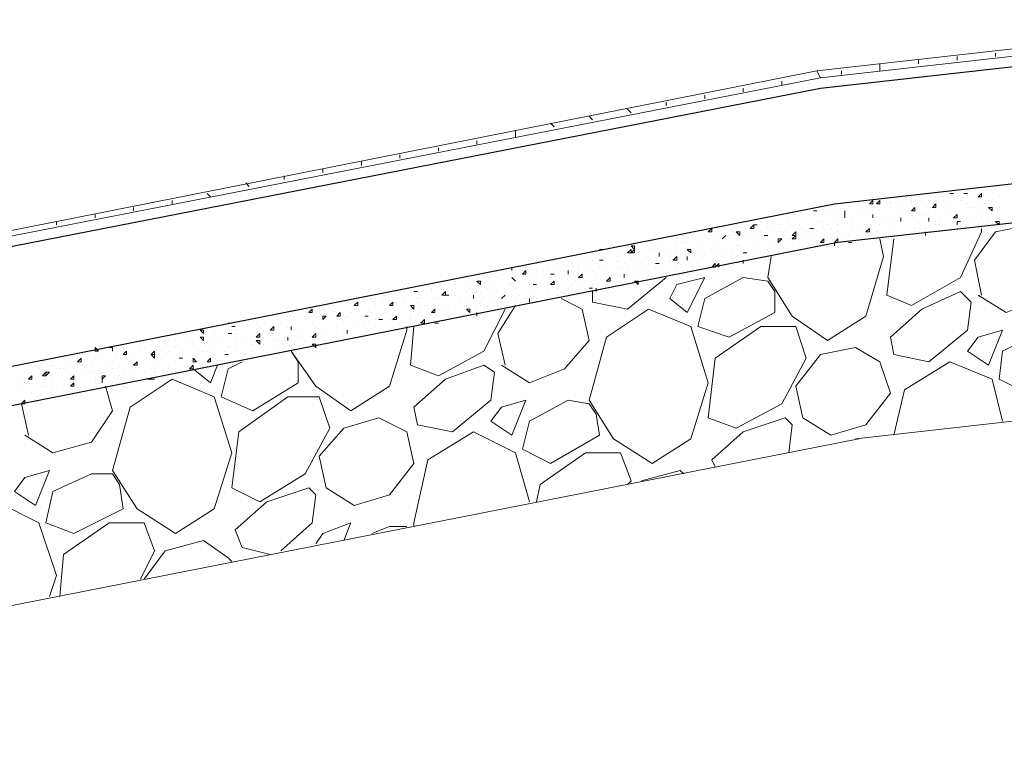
# Model space of a CAD drawing. Header units: metres. Extents: x 5.7 to 89.8, y 4 to 63.5.
# Tile 240 of 256: x 40.7 to 43.4, y 46.4 to 48.4. Entities that reach past the tile are written whole.
import ezdxf

# ---------------------------------------------------------------- set-up
doc = ezdxf.new("R2010")
doc.units = ezdxf.units.M
doc.header["$MEASUREMENT"] = 0
for name, color, linetype in [('PDF17_hatch-borshi', 7, 'Continuous'), ('PDF17_kaff', 7, 'Continuous'), ('PDF17_wall', 7, 'Continuous')]:
    doc.layers.add(name, color=color, linetype=linetype)

msp = doc.modelspace()

# ---------------------------------------------------------------- linework, layer by layer
at = {"layer": 'PDF17_hatch-borshi', "lineweight": 18}
for points in [[(43.3821, 47.9313), (43.3821, 47.9313)], [(43.411, 47.9313), (43.411, 47.9313)], [(43.4303, 47.9313), (43.4303, 47.9313)], [(43.151, 47.912), (43.151, 47.912)], [(43.2473, 47.912), (43.2473, 47.912)], [(43.2762, 47.912), (43.2762, 47.912)], [(43.2955, 47.9216), (43.2955, 47.9216)], [(43.3051, 47.912), (43.3051, 47.912)], [(43.3147, 47.9216), (43.3147, 47.9216)], [(43.334, 47.9216), (43.334, 47.9216)], [(43.3725, 47.9216), (43.3725, 47.9216)], [(43.4207, 47.912), (43.4207, 47.912)], [(42.9295, 47.8831), (42.9295, 47.8831)], [(42.9776, 47.8927), (42.9776, 47.8927)], [(43.0354, 47.8927), (43.0354, 47.8927)], [(43.045, 47.8831), (43.045, 47.8831)], [(43.0643, 47.9024), (43.0643, 47.9024)], [(43.1125, 47.8927), (43.1125, 47.8927)], [(43.1221, 47.8927), (43.1221, 47.8927)], [(43.1221, 47.8831), (43.1221, 47.8831)], [(43.1414, 47.8927), (43.1414, 47.8927)], [(43.1799, 47.9024), (43.1799, 47.9024)], [(43.1799, 47.8927), (43.1799, 47.8927)], [(43.1799, 47.8927), (43.1799, 47.8927)], [(43.1991, 47.8831), (43.1991, 47.8831)], [(43.2088, 47.9024), (43.2088, 47.9024)], [(43.2377, 47.8927), (43.2377, 47.8927)], [(43.2473, 47.9024), (43.2473, 47.9024)], [(43.2569, 47.8927), (43.2569, 47.8927)], [(43.2666, 47.9024), (43.2666, 47.9024)], [(43.2666, 47.8831), (43.2666, 47.8831)], [(43.2858, 47.8927), (43.2858, 47.8927)], [(43.3147, 47.9024), (43.3147, 47.9024)], [(43.3243, 47.9024), (43.3243, 47.9024)], [(43.334, 47.8927), (43.334, 47.8927)], [(43.3436, 47.8831), (43.3436, 47.8831)], [(43.3532, 47.8831), (43.3532, 47.8831)], [(43.3629, 47.9024), (43.3629, 47.9024)], [(43.3821, 47.9024), (43.3821, 47.9024)], [(43.3821, 47.8927), (43.3821, 47.8927)], [(43.3918, 47.9024), (43.3918, 47.9024)], [(43.4014, 47.8831), (43.4014, 47.8831)], [(43.4207, 47.8927), (43.4207, 47.8927)], [(43.4207, 47.8831), (43.4207, 47.8831)], [(42.8428, 47.8639), (42.8428, 47.8639)], [(42.8428, 47.8639), (42.8428, 47.8639)], [(42.8428, 47.8639), (42.8428, 47.8639)], [(42.8428, 47.8542), (42.8428, 47.8542)], [(42.8621, 47.8639), (42.8621, 47.8639)], [(42.9006, 47.8639), (42.9006, 47.8639)], [(42.9102, 47.8639), (42.9102, 47.8639)], [(42.9198, 47.8735), (42.9198, 47.8735)], [(42.9584, 47.8639), (42.9584, 47.8639)], [(42.9776, 47.8735), (42.9776, 47.8735)], [(42.9776, 47.8542), (42.9776, 47.8542)], [(42.9969, 47.8735), (42.9969, 47.8735)], [(42.9969, 47.8639), (42.9969, 47.8639)], [(42.9969, 47.8639), (42.9969, 47.8639)], [(42.9969, 47.8639), (42.9969, 47.8639)], [(43.0161, 47.8542), (43.0161, 47.8542)], [(43.0354, 47.8639), (43.0354, 47.8639)], [(43.0547, 47.8735), (43.0547, 47.8735)], [(43.0739, 47.8542), (43.0739, 47.8542)], [(43.0739, 47.8542), (43.0739, 47.8542)], [(43.0836, 47.8542), (43.0836, 47.8542)], [(43.0932, 47.8735), (43.0932, 47.8735)], [(43.1125, 47.8542), (43.1125, 47.8542)], [(43.1317, 47.8542), (43.1317, 47.8542)], [(43.1414, 47.8735), (43.1414, 47.8735)], [(43.1414, 47.8542), (43.1414, 47.8542)], [(43.151, 47.8542), (43.151, 47.8542)], [(43.151, 47.8542), (43.151, 47.8542)], [(43.151, 47.8542), (43.151, 47.8542)], [(43.151, 47.8542), (43.151, 47.8542)], [(43.151, 47.8542), (43.151, 47.8542)], [(43.1895, 47.8542), (43.1895, 47.8542)], [(43.2088, 47.8639), (43.2088, 47.8639)], [(43.2184, 47.8639), (43.2184, 47.8639)], [(43.2473, 47.8735), (43.2473, 47.8735)], [(43.2569, 47.8542), (43.2569, 47.8542)], [(43.2858, 47.8735), (43.2858, 47.8735)], [(43.3051, 47.8639), (43.3051, 47.8639)], [(43.3629, 47.8735), (43.3629, 47.8735)], [(43.3725, 47.8542), (43.3725, 47.8542)], [(43.3918, 47.8542), (43.3918, 47.8542)], [(42.6983, 47.835), (42.6983, 47.835)], [(42.7272, 47.8446), (42.7272, 47.8446)], [(42.7561, 47.835), (42.7561, 47.835)], [(42.7561, 47.8253), (42.7561, 47.8253)], [(42.7657, 47.8446), (42.7657, 47.8446)], [(42.8043, 47.8253), (42.8043, 47.8253)], [(42.8139, 47.835), (42.8139, 47.835)], [(42.8717, 47.835), (42.8717, 47.835)], [(42.8717, 47.835), (42.8717, 47.835)], [(42.8813, 47.8253), (42.8813, 47.8253)], [(42.9102, 47.8253), (42.9102, 47.8253)], [(42.9198, 47.8446), (42.9198, 47.8446)], [(42.9295, 47.8446), (42.9295, 47.8446)], [(42.9487, 47.835), (42.9487, 47.835)], [(42.9584, 47.8253), (42.9584, 47.8253)], [(42.9776, 47.835), (42.9776, 47.835)], [(43.0161, 47.8446), (43.0161, 47.8446)], [(43.0161, 47.835), (43.0161, 47.835)], [(43.0354, 47.8253), (43.0354, 47.8253)], [(43.0836, 47.8446), (43.0836, 47.8446)], [(43.0932, 47.835), (43.0932, 47.835)], [(43.3725, 47.8253), (43.3725, 47.8157), (43.3147, 47.6905), (43.1799, 47.6134), (43.1125, 47.6423), (43.1317, 47.7964)], [(43.1414, 47.8446), (43.1414, 47.8446)], [(43.1895, 47.8253), (43.1895, 47.8253)], [(43.1991, 47.8446), (43.1991, 47.8446)], [(43.2184, 47.8253), (43.2184, 47.8253)], [(43.228, 47.8446), (43.228, 47.8446)], [(43.2473, 47.8446), (43.2473, 47.8446)], [(43.2473, 47.835), (43.2473, 47.835)], [(43.2569, 47.835), (43.2569, 47.835)], [(43.3051, 47.8446), (43.3051, 47.8446)], [(43.3051, 47.8446), (43.3051, 47.8446)], [(43.3051, 47.835), (43.3051, 47.835)], [(43.3051, 47.8253), (43.3051, 47.8253)], [(43.3147, 47.8446), (43.3147, 47.8446)], [(43.3243, 47.8446), (43.3243, 47.8446)], [(43.3532, 47.8446), (43.3532, 47.8446)], [(43.3725, 47.6423), (43.3532, 47.7386), (43.411, 47.8157), (43.5073, 47.835), (43.5844, 47.7964), (43.6037, 47.7098), (43.5362, 47.6327), (43.4399, 47.5942), (43.3629, 47.6423)], [(43.3629, 47.8446), (43.3629, 47.8446)], [(43.3629, 47.835), (43.3629, 47.835)], [(43.3821, 47.835), (43.3821, 47.835)], [(43.3821, 47.835), (43.3821, 47.835)], [(43.3821, 47.835), (43.3821, 47.835)], [(43.4207, 47.8446), (43.4207, 47.8446)], [(43.4207, 47.8446), (43.4207, 47.8446)], [(42.5346, 47.7964), (42.5346, 47.7964)], [(42.5539, 47.8061), (42.5539, 47.8061)], [(42.5924, 47.8061), (42.5924, 47.8061)], [(42.6116, 47.8061), (42.6116, 47.8061)], [(42.6213, 47.7964), (42.6213, 47.7964)], [(42.6502, 47.8157), (42.6502, 47.8157)], [(42.6502, 47.8061), (42.6502, 47.8061)], [(42.6598, 47.7964), (42.6598, 47.7964)], [(42.6694, 47.8061), (42.6694, 47.8061)], [(42.6791, 47.8061), (42.6791, 47.8061)], [(42.6791, 47.7964), (42.6791, 47.7964)], [(42.6983, 47.8157), (42.6983, 47.8157)], [(42.6983, 47.7964), (42.6983, 47.7964)], [(42.708, 47.8157), (42.708, 47.8157)], [(42.7272, 47.8061), (42.7272, 47.8061)], [(42.7465, 47.8157), (42.7465, 47.8157)], [(42.7465, 47.8061), (42.7465, 47.8061)], [(42.7657, 47.8157), (42.7657, 47.8157)], [(42.7657, 47.7964), (42.7657, 47.7964)], [(42.785, 47.8061), (42.785, 47.8061)], [(42.785, 47.7964), (42.785, 47.7964)], [(42.7946, 47.7483), (42.785, 47.6905), (42.8524, 47.5845), (42.9487, 47.5171), (43.0547, 47.5845), (43.1028, 47.7483), (43.0932, 47.7964)], [(42.8139, 47.8157), (42.8139, 47.8157)], [(42.8139, 47.7964), (42.8139, 47.7964)], [(42.8235, 47.8157), (42.8235, 47.8157)], [(42.8332, 47.8157), (42.8332, 47.8157)], [(42.8332, 47.8061), (42.8332, 47.8061)], [(42.8428, 47.7964), (42.8428, 47.7964)], [(42.8717, 47.8061), (42.8717, 47.8061)], [(42.8813, 47.8061), (42.8813, 47.8061)], [(42.8909, 47.8157), (42.8909, 47.8157)], [(42.9006, 47.7964), (42.9006, 47.7964)], [(42.9198, 47.8157), (42.9198, 47.8157)], [(42.9391, 47.8061), (42.9391, 47.8061)], [(42.9487, 47.7964), (42.9487, 47.7964)], [(42.9584, 47.7964), (42.9584, 47.7964)], [(42.9776, 47.8157), (42.9776, 47.8157)], [(42.9873, 47.7964), (42.9873, 47.7964)], [(42.9969, 47.8061), (42.9969, 47.8061)], [(43.0547, 47.8061), (43.0547, 47.8061)], [(43.0547, 47.8061), (43.0547, 47.8061)], [(43.0643, 47.7964), (43.0643, 47.7964)], [(43.0836, 47.8157), (43.0836, 47.8157)], [(43.0836, 47.7964), (43.0836, 47.7964)], [(43.1125, 47.7964), (43.1125, 47.7964)], [(43.1221, 47.8157), (43.1221, 47.8157)], [(43.1221, 47.8061), (43.1221, 47.8061)], [(43.1414, 47.8061), (43.1414, 47.8061)], [(43.1895, 47.8157), (43.1895, 47.8157)], [(43.1991, 47.8157), (43.1991, 47.8157)], [(43.2184, 47.8061), (43.2184, 47.8157)], [(43.2184, 47.8157), (43.2184, 47.8157)], [(43.2569, 47.8157), (43.2569, 47.8157)], [(42.3323, 47.7675), (42.3323, 47.7675)], [(42.3709, 47.7675), (42.3709, 47.7675)], [(42.3998, 47.7772), (42.3998, 47.7772)], [(42.4286, 47.7772), (42.4286, 47.7772)], [(42.4286, 47.7675), (42.4286, 47.7675)], [(42.4575, 47.7675), (42.4575, 47.7675)], [(42.4672, 47.7675), (42.4672, 47.7675)], [(42.4864, 47.7868), (42.4864, 47.7868)], [(42.4961, 47.7772), (42.4961, 47.7772)], [(42.5153, 47.7675), (42.5153, 47.7675)], [(42.5346, 47.7772), (42.5346, 47.7772)], [(42.5539, 47.7868), (42.5539, 47.7868)], [(42.5635, 47.7868), (42.5635, 47.7868)], [(42.5731, 47.7675), (42.5731, 47.7675)], [(42.5924, 47.7675), (42.5924, 47.7675)], [(42.602, 47.7868), (42.602, 47.7868)], [(42.6309, 47.7675), (42.6309, 47.7675)], [(42.6405, 47.7675), (42.6405, 47.7675)], [(42.6502, 47.7772), (42.6502, 47.7772)], [(42.6983, 47.7772), (42.6983, 47.7772)], [(42.708, 47.7772), (42.708, 47.7772)], [(42.7176, 47.7675), (42.7176, 47.7675)], [(42.7561, 47.7868), (42.7561, 47.7868)], [(42.785, 47.7675), (42.785, 47.7675)], [(42.8043, 47.7772), (42.8043, 47.7772)], [(42.8524, 47.7772), (42.8524, 47.7772)], [(42.8621, 47.7675), (42.8621, 47.7675)], [(42.8717, 47.7675), (42.8717, 47.7675)], [(42.9198, 47.7868), (42.9198, 47.7868)], [(42.9198, 47.7772), (42.9198, 47.7772)], [(42.9391, 47.7772), (42.9391, 47.7772)], [(42.968, 47.7772), (42.968, 47.7868), (42.9776, 47.7868)], [(42.9776, 47.7868), (42.9776, 47.7868)], [(42.9969, 47.7868), (42.9969, 47.7868)], [(43.0065, 47.7868), (43.0161, 47.7868)], [(43.0161, 47.7868), (43.0161, 47.7868)], [(43.0161, 47.7868), (43.0161, 47.7868)], [(42.2938, 47.7483), (42.2938, 47.7483)], [(42.3323, 47.7483), (42.3323, 47.7483)], [(42.3709, 47.7483), (42.3709, 47.7483)], [(42.3998, 47.7579), (42.3998, 47.7579)], [(42.4286, 47.7579), (42.4286, 47.7579)], [(42.4864, 47.7483), (42.4864, 47.7483)], [(42.4864, 47.7483), (42.4864, 47.7483)], [(42.5153, 47.7483), (42.5153, 47.7483)], [(42.5346, 47.7579), (42.5346, 47.7579)], [(42.5635, 47.7483), (42.5635, 47.7483)], [(42.5827, 47.7579), (42.5827, 47.7579)], [(42.5827, 47.7483), (42.5827, 47.7483)], [(42.6502, 47.7579), (42.6502, 47.7579)], [(42.6694, 47.7579), (42.6694, 47.7579)], [(42.6887, 47.7579), (42.6887, 47.7579)], [(42.6983, 47.7483), (42.6983, 47.7483)], [(42.7272, 47.7579), (42.7272, 47.7579)], [(42.7465, 47.7579), (42.7465, 47.7579)], [(42.7465, 47.7483), (42.7465, 47.7483)], [(42.7561, 47.7483), (42.7561, 47.7483)], [(42.8043, 47.7579), (42.8043, 47.7579)], [(42.8139, 47.7579), (42.8139, 47.7579)], [(42.8139, 47.7579), (42.8139, 47.7579)], [(42.1108, 47.7194), (42.1108, 47.7194)], [(42.1301, 47.729), (42.1301, 47.729)], [(42.1493, 47.729), (42.1493, 47.729)], [(42.159, 47.729), (42.159, 47.729)], [(42.1782, 47.7194), (42.1782, 47.7194)], [(42.1975, 47.7386), (42.1975, 47.7386)], [(42.2071, 47.729), (42.2071, 47.729)], [(42.2457, 47.729), (42.2457, 47.729)], [(42.2649, 47.7386), (42.2649, 47.7386)], [(42.2649, 47.7194), (42.2649, 47.7194)], [(42.2649, 47.7194), (42.2649, 47.7194)], [(42.3034, 47.7386), (42.3034, 47.7386)], [(42.3131, 47.729), (42.3131, 47.729)], [(42.3227, 47.7194), (42.3227, 47.7194)], [(42.3323, 47.7386), (42.3323, 47.7386)], [(42.3323, 47.7194), (42.3323, 47.7194)], [(42.3709, 47.7386), (42.3709, 47.7386)], [(42.3709, 47.7194), (42.3709, 47.7194)], [(42.3805, 47.7194), (42.3805, 47.7194)], [(42.3901, 47.729), (42.3901, 47.729)], [(42.3998, 47.7194), (42.3998, 47.7194)], [(42.4286, 47.7386), (42.4286, 47.7386)], [(42.4383, 47.729), (42.4383, 47.729)], [(42.4383, 47.7194), (42.4383, 47.7194)], [(42.4575, 47.7386), (42.4575, 47.7386)], [(42.4768, 47.7194), (42.4768, 47.7194)], [(42.4864, 47.729), (42.4864, 47.729)], [(42.5153, 47.7386), (42.5153, 47.7386)], [(42.5346, 47.7386), (42.5346, 47.7386)], [(42.5346, 47.7194), (42.5346, 47.7194)], [(42.5924, 47.729), (42.5924, 47.729)], [(42.6213, 47.7194), (42.6213, 47.7194)], [(42.6405, 47.7194), (42.6309, 47.7194), (42.6405, 47.729), (42.6405, 47.7194), (42.6502, 47.729), (42.6502, 47.7194)], [(42.6405, 47.7386), (42.6405, 47.7386)], [(42.6405, 47.7386), (42.6405, 47.7386)], [(42.6405, 47.7386), (42.6405, 47.7386)], [(42.6405, 47.7194), (42.6405, 47.7194)], [(42.6502, 47.7386), (42.6502, 47.7386)], [(42.6887, 47.729), (42.6887, 47.729)], [(41.9856, 47.6905), (41.9856, 47.6905)], [(42.0434, 47.6905), (42.0434, 47.6905)], [(42.053, 47.7001), (42.053, 47.7001)], [(42.0819, 47.7098), (42.0819, 47.7098)], [(42.0819, 47.6905), (42.0819, 47.6905)], [(42.0916, 47.7001), (42.0916, 47.7001)], [(42.1108, 47.7098), (42.1108, 47.7098)], [(42.1301, 47.6905), (42.1301, 47.6905)], [(42.1493, 47.7098), (42.1493, 47.7098)], [(42.1686, 47.7098), (42.1686, 47.7098)], [(42.1686, 47.6905), (42.1686, 47.6905)], [(42.1975, 47.7001), (42.1975, 47.7001)], [(42.2071, 47.7098), (42.2071, 47.7098)], [(42.2071, 47.7001), (42.2071, 47.7001)], [(42.2264, 47.7098), (42.2264, 47.7098)], [(42.236, 47.7001), (42.236, 47.7001)], [(42.236, 47.7001), (42.236, 47.7001)], [(42.2649, 47.7098), (42.2649, 47.7098)], [(42.2649, 47.7001), (42.2649, 47.7001)], [(42.2842, 47.7098), (42.2842, 47.7098)], [(42.3034, 47.7098), (42.3034, 47.7098)], [(42.5057, 47.6905), (42.3998, 47.6038), (42.3034, 47.6231), (42.3034, 47.652)], [(42.3131, 47.6905), (42.3131, 47.6905)], [(42.342, 47.7098), (42.342, 47.7098)], [(42.3709, 47.7001), (42.3709, 47.7001)], [(42.3901, 47.7001), (42.3901, 47.7001)], [(42.3998, 47.7001), (42.3998, 47.7001)], [(42.4286, 47.7098), (42.4286, 47.7098)], [(42.4286, 47.6905), (42.4286, 47.6905)], [(42.4575, 47.7001), (42.4575, 47.7001)], [(42.4864, 47.6905), (42.4864, 47.6905)], [(42.4961, 47.7098), (42.4961, 47.7098)], [(42.4961, 47.7001), (42.4961, 47.7001)], [(42.5057, 47.7001), (42.5057, 47.7001)], [(42.5153, 47.7001), (42.5153, 47.7001)], [(42.5539, 47.7098), (42.5539, 47.7098)], [(42.5539, 47.7001), (42.5539, 47.7001)], [(42.5635, 47.7098), (42.5635, 47.7098)], [(41.8219, 47.6616), (41.8219, 47.6616)], [(41.8604, 47.6616), (41.8604, 47.6616)], [(41.87, 47.6712), (41.87, 47.6712)], [(41.9278, 47.6809), (41.9278, 47.6809)], [(41.9278, 47.6712), (41.9278, 47.6712)], [(41.9567, 47.6809), (41.9567, 47.6809)], [(41.9663, 47.6616), (41.9663, 47.6616)], [(41.9856, 47.6809), (41.9856, 47.6809)], [(41.9952, 47.6712), (41.9952, 47.6712)], [(42.0145, 47.6809), (42.0145, 47.6809)], [(42.0145, 47.6616), (42.0145, 47.6616)], [(42.0338, 47.6712), (42.0338, 47.6712)], [(42.0723, 47.6712), (42.0723, 47.6712)], [(42.0819, 47.6712), (42.0819, 47.6712)], [(42.0916, 47.6616), (42.0916, 47.6616)], [(42.1012, 47.6809), (42.1012, 47.6809)], [(42.1301, 47.6712), (42.1301, 47.6712)], [(42.1397, 47.6809), (42.1397, 47.6809)], [(42.1493, 47.6712), (42.1493, 47.6712)], [(42.1493, 47.6712), (42.1493, 47.6712)], [(42.1879, 47.6712), (42.1879, 47.6712)], [(42.2071, 47.6809), (42.2071, 47.6809)], [(42.2071, 47.6616), (42.2071, 47.6616)], [(42.236, 47.6616), (42.236, 47.6616)], [(42.2457, 47.6712), (42.2457, 47.6712)], [(42.2457, 47.6616), (42.2457, 47.6616)], [(42.2553, 47.6809), (42.2553, 47.6809)], [(42.2745, 47.6712), (42.2745, 47.6712)], [(42.3034, 47.6712), (42.3034, 47.6712)], [(42.3034, 47.6616), (42.3034, 47.6616)], [(42.3034, 47.6616), (42.3034, 47.6616)], [(42.342, 47.6712), (42.342, 47.6712)], [(42.3612, 47.6616), (42.3612, 47.6616)], [(42.3709, 47.6809), (42.3709, 47.6809)], [(42.3709, 47.6809), (42.3709, 47.6809)], [(42.419, 47.6809), (42.419, 47.6809)], [(41.6774, 47.6327), (41.6774, 47.6327)], [(41.6967, 47.6327), (41.6967, 47.6327)], [(41.7063, 47.6327), (41.7063, 47.6327)], [(41.7256, 47.6327), (41.7256, 47.6327)], [(41.7352, 47.6423), (41.7352, 47.6423)], [(41.7448, 47.652), (41.7448, 47.652)], [(41.7448, 47.652), (41.7448, 47.652)], [(41.7641, 47.652), (41.7641, 47.652)], [(41.7641, 47.6423), (41.7641, 47.6423)], [(41.7641, 47.6327), (41.7641, 47.6327)], [(41.8026, 47.652), (41.8026, 47.652)], [(41.8219, 47.652), (41.8219, 47.652)], [(41.8219, 47.6327), (41.8219, 47.6327)], [(41.8315, 47.6423), (41.8315, 47.6423)], [(41.8315, 47.6327), (41.8315, 47.6327)], [(41.8604, 47.652), (41.8604, 47.652)], [(41.87, 47.6327), (41.87, 47.6327)], [(41.8797, 47.6327), (41.8797, 47.6327)], [(41.8893, 47.6423), (41.8893, 47.6423)], [(41.8989, 47.652), (41.8989, 47.652)], [(41.8989, 47.6423), (41.8989, 47.6423)], [(41.9278, 47.6423), (41.9278, 47.6423)], [(41.9567, 47.652), (41.9567, 47.652)], [(41.976, 47.6327), (41.976, 47.6327)], [(41.9856, 47.652), (41.9856, 47.652)], [(42.0049, 47.6327), (42.0049, 47.6327)], [(42.0338, 47.652), (42.0338, 47.652)], [(42.053, 47.6327), (42.053, 47.6327)], [(42.053, 47.6327), (42.053, 47.6327)], [(42.053, 47.6327), (42.053, 47.6327)], [(42.053, 47.6327), (42.053, 47.6327)], [(42.053, 47.4497), (42.1301, 47.4016), (42.2264, 47.4401), (42.2938, 47.5171), (42.2745, 47.6038), (42.2168, 47.6327)], [(42.0723, 47.6423), (42.0723, 47.6423)], [(42.1012, 47.6423), (42.1012, 47.6423)], [(42.1204, 47.6327), (42.1204, 47.6327)], [(42.1397, 47.652), (42.1397, 47.652)], [(42.1493, 47.6327), (42.1493, 47.6327)], [(42.1782, 47.652), (42.1782, 47.652)], [(42.2071, 47.6423), (42.2071, 47.6423)], [(42.2553, 47.652), (42.2553, 47.652)], [(42.3131, 47.652), (42.3131, 47.652)], [(41.5522, 47.6134), (41.5522, 47.6134)], [(41.5618, 47.6134), (41.5618, 47.6134)], [(41.5907, 47.6134), (41.5907, 47.6134)], [(41.61, 47.6231), (41.61, 47.6231)], [(41.6293, 47.6231), (41.6293, 47.6231)], [(41.6678, 47.6231), (41.6678, 47.6231)], [(41.7063, 47.6134), (41.7063, 47.6134)], [(41.7063, 47.6134), (41.7063, 47.6134)], [(41.7256, 47.6231), (41.7256, 47.6231)], [(41.7641, 47.6231), (41.7641, 47.6231)], [(41.7641, 47.6134), (41.7641, 47.6134)], [(41.7834, 47.6231), (41.7834, 47.6231)], [(41.8219, 47.6231), (41.8219, 47.6231)], [(41.8411, 47.6134), (41.8411, 47.6134)], [(41.87, 47.6134), (41.87, 47.6134)], [(41.8989, 47.6134), (41.8989, 47.6134)], [(41.9375, 47.6231), (41.9375, 47.6231)], [(41.9375, 47.6231), (41.9375, 47.6231)], [(41.9567, 47.6134), (41.9567, 47.6134)], [(41.9663, 47.6231), (41.9663, 47.6231)], [(41.9856, 47.6134), (41.9856, 47.6134)], [(41.9952, 47.6231), (41.9952, 47.6231)], [(41.9952, 47.6134), (41.9952, 47.6134)], [(42.0145, 47.6134), (42.0145, 47.6134)], [(42.0338, 47.6231), (42.0338, 47.6231)], [(42.0627, 47.4497), (42.0434, 47.5364), (42.0916, 47.6134)], [(42.053, 47.6231), (42.053, 47.6231)], [(42.053, 47.6231), (42.053, 47.6231)], [(42.0916, 47.6231), (42.0916, 47.6231)], [(42.1108, 47.6231), (42.1108, 47.6231)], [(42.1301, 47.6231), (42.1301, 47.6231)], [(41.4559, 47.5942), (41.4559, 47.5942)], [(41.4848, 47.6038), (41.4848, 47.6038)], [(41.4848, 47.5845), (41.4848, 47.5845)], [(41.4944, 47.6038), (41.4944, 47.6038)], [(41.5137, 47.5845), (41.5137, 47.5845)], [(41.5426, 47.5845), (41.5426, 47.5845)], [(41.5715, 47.5845), (41.5715, 47.5845)], [(41.5715, 47.5845), (41.5715, 47.5845)], [(41.6004, 47.5942), (41.6004, 47.5942)], [(41.6293, 47.5845), (41.6293, 47.5845)], [(41.6389, 47.5942), (41.6389, 47.5942)], [(41.6485, 47.6038), (41.6485, 47.6038)], [(41.6678, 47.5845), (41.6678, 47.5845)], [(41.687, 47.5845), (41.687, 47.5845)], [(41.687, 47.5845), (41.687, 47.5845)], [(41.6967, 47.5942), (41.6967, 47.5942)], [(41.7352, 47.5942), (41.7352, 47.5942)], [(41.7641, 47.5845), (41.7641, 47.5845)], [(41.8026, 47.6038), (41.8026, 47.6038)], [(42.0627, 47.6038), (42.0049, 47.4882), (41.8797, 47.4208), (41.8026, 47.4497), (41.8122, 47.5557)], [(41.8026, 47.5845), (41.8026, 47.5845)], [(41.8219, 47.5845), (41.8219, 47.5845)], [(41.8315, 47.6038), (41.8315, 47.6038)], [(41.87, 47.5942), (41.87, 47.5942)], [(41.87, 47.5942), (41.87, 47.5942)], [(41.9086, 47.5845), (41.9086, 47.5845)], [(41.9278, 47.6038), (41.9278, 47.6038)], [(41.9278, 47.6038), (41.9278, 47.6038)], [(41.9375, 47.5845), (41.9375, 47.5845)], [(41.976, 47.5845), (41.976, 47.5845)], [(42.0723, 47.6038), (42.0723, 47.6038)], [(41.3403, 47.4593), (41.3018, 47.4401), (41.2825, 47.363), (41.3692, 47.3245), (41.4944, 47.4016), (41.4944, 47.4593), (41.4752, 47.4882), (41.5426, 47.3919), (41.6389, 47.3245), (41.7448, 47.3919), (41.793, 47.546), (41.793, 47.5557)], [(41.3018, 47.5653), (41.3114, 47.5653)], [(41.3114, 47.5653), (41.3114, 47.5653)], [(41.3211, 47.5557), (41.3211, 47.5557)], [(41.3211, 47.5557), (41.3211, 47.5557)], [(41.3788, 47.5653), (41.3788, 47.5653)], [(41.3885, 47.5557), (41.3885, 47.5557)], [(41.427, 47.5557), (41.427, 47.5557)], [(41.4366, 47.5749), (41.4366, 47.5749)], [(41.4463, 47.5653), (41.4463, 47.5653)], [(41.4655, 47.5557), (41.4655, 47.5557)], [(41.5137, 47.5749), (41.5137, 47.5749)], [(41.5329, 47.5653), (41.5329, 47.5653)], [(41.5426, 47.5557), (41.5426, 47.5557)], [(41.5618, 47.5749), (41.5618, 47.5749)], [(41.6004, 47.5749), (41.6004, 47.5749)], [(41.6004, 47.5557), (41.6004, 47.5557)], [(41.6485, 47.5653), (41.6485, 47.5653)], [(41.6774, 47.5653), (41.6774, 47.5653)], [(41.7063, 47.5749), (41.7063, 47.5749)], [(41.7063, 47.5557), (41.7063, 47.5557)], [(41.7256, 47.5749), (41.7256, 47.5749)], [(41.7448, 47.5749), (41.7448, 47.5749)], [(41.7448, 47.5749), (41.7448, 47.5749)], [(41.7737, 47.5653), (41.7737, 47.5653)], [(41.8026, 47.5749), (41.8026, 47.5749)], [(41.8026, 47.5653), (41.8026, 47.5653)], [(41.8411, 47.5749), (41.8411, 47.5749)], [(41.8508, 47.5749), (41.8508, 47.5749)], [(41.87, 47.5653), (41.8797, 47.5653)], [(41.8797, 47.5653), (41.8797, 47.5653)], [(41.1573, 47.5364), (41.1573, 47.5364)], [(41.167, 47.5364), (41.167, 47.5364)], [(41.1959, 47.5268), (41.1959, 47.5268)], [(41.1959, 47.5268), (41.1959, 47.5268)], [(41.2055, 47.546), (41.2055, 47.546)], [(41.2151, 47.546), (41.2151, 47.546)], [(41.2247, 47.5268), (41.2247, 47.5268)], [(41.2633, 47.546), (41.2633, 47.546)], [(41.2633, 47.546), (41.2633, 47.546)], [(41.2633, 47.5364), (41.2633, 47.5364)], [(41.2633, 47.5364), (41.2633, 47.5364)], [(41.2825, 47.5268), (41.2825, 47.5268)], [(41.2922, 47.5364), (41.2922, 47.5364)], [(41.3114, 47.5364), (41.3114, 47.5364)], [(41.3211, 47.546), (41.3211, 47.546)], [(41.3211, 47.5364), (41.3211, 47.5364)], [(41.3307, 47.546), (41.3307, 47.546)], [(41.3403, 47.5268), (41.3403, 47.5268)], [(41.3788, 47.5364), (41.3788, 47.5364)], [(41.3788, 47.5268), (41.3788, 47.5268)], [(41.3981, 47.546), (41.3981, 47.546)], [(41.3981, 47.5268), (41.3981, 47.5268)], [(41.427, 47.5364), (41.427, 47.5364)], [(41.4366, 47.5364), (41.4366, 47.5364)], [(41.4752, 47.546), (41.4752, 47.546)], [(41.4848, 47.546), (41.4848, 47.546)], [(41.4944, 47.5364), (41.4944, 47.5364)], [(41.4944, 47.5268), (41.4944, 47.5268)], [(41.5041, 47.5268), (41.5041, 47.5268)], [(41.5329, 47.5268), (41.5329, 47.5268)], [(41.5426, 47.5268), (41.5426, 47.5268)], [(41.5522, 47.5364), (41.5522, 47.5364)], [(41.5715, 47.5364), (41.5715, 47.5364)], [(41.5907, 47.5268), (41.5907, 47.5268)], [(41.6004, 47.5268), (41.6004, 47.5268)], [(41.6196, 47.546), (41.6196, 47.546)], [(41.6293, 47.5364), (41.6293, 47.5364)], [(41.6389, 47.546), (41.6389, 47.546)], [(41.6485, 47.5268), (41.6485, 47.5268)], [(41.6678, 47.546), (41.6678, 47.546)], [(41.7063, 47.5364), (41.7063, 47.5364)], [(41.7641, 47.546), (41.7641, 47.546)], [(40.9743, 47.4979), (40.9743, 47.4979)], [(40.9743, 47.4979), (40.984, 47.4979), (40.984, 47.4882), (40.984, 47.4979)], [(40.984, 47.4979), (40.984, 47.4979)], [(40.984, 47.4979), (40.984, 47.4979)], [(40.9936, 47.4979), (40.9936, 47.4979)], [(41.0129, 47.4979), (41.0129, 47.4979)], [(41.0129, 47.4979), (41.0129, 47.4979)], [(41.061, 47.5075), (41.061, 47.5075)], [(41.0706, 47.4979), (41.0706, 47.4979)], [(41.0706, 47.4979), (41.0706, 47.4979)], [(41.1284, 47.5171), (41.1284, 47.5171)], [(41.1381, 47.5171), (41.1381, 47.5171)], [(41.1573, 47.5171), (41.1573, 47.5171)], [(41.1573, 47.4979), (41.1573, 47.4979)], [(41.2055, 47.5075), (41.2055, 47.5075)], [(41.2633, 47.5171), (41.2633, 47.5171)], [(41.2633, 47.4979), (41.2633, 47.4979)], [(41.3018, 47.4979), (41.3018, 47.4979)], [(41.3018, 47.4979), (41.3018, 47.4979)], [(41.3211, 47.5171), (41.3211, 47.5171)], [(41.3692, 47.5075), (41.3692, 47.5075)], [(41.3692, 47.5075), (41.3692, 47.5075)], [(41.3981, 47.5075), (41.3981, 47.5075)], [(41.427, 47.5171), (41.427, 47.5171)], [(41.427, 47.4979), (41.427, 47.4979)], [(41.4366, 47.5171), (41.4366, 47.5171)], [(41.4559, 47.5171), (41.4559, 47.5171)], [(41.4655, 47.5171), (41.4655, 47.5171)], [(41.4848, 47.5075), (41.4848, 47.5075)], [(41.5137, 47.5171), (41.5137, 47.5171)], [(41.5426, 47.5171), (41.5426, 47.5171)], [(41.5426, 47.5171), (41.5426, 47.5171)], [(41.5426, 47.5171), (41.5426, 47.5171)], [(41.5426, 47.5171), (41.5426, 47.5171)], [(41.5715, 47.5171), (41.5715, 47.5171)], [(40.9262, 47.4882), (40.9262, 47.4882)], [(40.9454, 47.4786), (40.9454, 47.4786)], [(40.9936, 47.4786), (40.9936, 47.4786)], [(41.0129, 47.4882), (41.0129, 47.4882)], [(41.0418, 47.4786), (41.0418, 47.4786)], [(41.0995, 47.4882), (41.0995, 47.4882)], [(41.1188, 47.4882), (41.1188, 47.4882)], [(41.1284, 47.4786), (41.1284, 47.4786)], [(41.1381, 47.4882), (41.1381, 47.4882)], [(41.1381, 47.4882), (41.1381, 47.4882)], [(41.1381, 47.4882), (41.1381, 47.4882)], [(41.167, 47.4786), (41.167, 47.4786)], [(41.1766, 47.4882), (41.1766, 47.4882)], [(41.1766, 47.4786), (41.1766, 47.4786)], [(41.2344, 47.4882), (41.2344, 47.4882)], [(41.2344, 47.4882), (41.2344, 47.4882)], [(41.244, 47.4882), (41.244, 47.4882)], [(41.2633, 47.4786), (41.2633, 47.4786)], [(41.2922, 47.4882), (41.2922, 47.4882)], [(41.2922, 47.4786), (41.2922, 47.4786)], [(41.3211, 47.4882), (41.3211, 47.4882)], [(41.35, 47.4786), (41.35, 47.4786)], [(41.3692, 47.4882), (41.3692, 47.4882)], [(41.4077, 47.4786), (41.4077, 47.4786)], [(40.7624, 47.4497), (40.7624, 47.4497)], [(40.7624, 47.4497), (40.7624, 47.4497)], [(40.7721, 47.4497), (40.7721, 47.4497)], [(40.8106, 47.4497), (40.8106, 47.4497)], [(40.8202, 47.4593), (40.8202, 47.4593)], [(40.8202, 47.4497), (40.8202, 47.4497)], [(40.8684, 47.4497), (40.8684, 47.4497)], [(40.878, 47.4593), (40.878, 47.4593)], [(40.8877, 47.469), (40.8877, 47.469)], [(40.8973, 47.4497), (40.8973, 47.4497)], [(40.9262, 47.4497), (40.9262, 47.4497)], [(40.9358, 47.469), (40.9358, 47.469)], [(40.9647, 47.4593), (40.9647, 47.4593)], [(40.984, 47.4593), (40.984, 47.4593)], [(41.0321, 47.4593), (41.0321, 47.4593)], [(41.0418, 47.4497), (41.0418, 47.4497)], [(41.0514, 47.4497), (41.0514, 47.4497)], [(41.0995, 47.469), (41.0995, 47.469)], [(41.0995, 47.4593), (41.0995, 47.4593)], [(41.1188, 47.469), (41.1188, 47.469)], [(41.1573, 47.4593), (41.1573, 47.4593)], [(41.1766, 47.469), (41.1766, 47.469)], [(41.2055, 47.469), (41.2055, 47.469)], [(41.2055, 47.4497), (41.2055, 47.4497)], [(41.2055, 47.4401), (41.2536, 47.4016), (41.2729, 47.4497)], [(41.2344, 47.4497), (41.2344, 47.4497)], [(41.2729, 47.4593), (41.2729, 47.4593)], [(41.3307, 47.4593), (41.3307, 47.4593)], [(41.3307, 47.4593), (41.3307, 47.4593)], [(41.3403, 47.469), (41.3403, 47.469)], [(41.3692, 47.469), (41.3692, 47.469)], [(43.4303, 47.2956), (43.4014, 47.4112), (43.2858, 47.4593), (43.1606, 47.3823), (43.1317, 47.2571)], [(40.7624, 47.4304), (40.7624, 47.4304)], [(40.7817, 47.4401), (40.7817, 47.4401)], [(40.8202, 47.4208), (40.8202, 47.4208)], [(40.8299, 47.4401), (40.8299, 47.4401)], [(40.8395, 47.4401), (40.8395, 47.4401)], [(40.8491, 47.4401), (40.8491, 47.4401)], [(40.8684, 47.4208), (40.8684, 47.4208)], [(40.878, 47.4208), (40.878, 47.4208)], [(40.8973, 47.4304), (40.8973, 47.4304)], [(40.9262, 47.4304), (40.9262, 47.4304)], [(40.9358, 47.4304), (40.9358, 47.4304)], [(40.9551, 47.4304), (40.9551, 47.4304)], [(40.984, 47.4401), (40.984, 47.4401)], [(40.984, 47.4401), (40.984, 47.4401)], [(40.9936, 47.4401), (40.9936, 47.4401)], [(41.0032, 47.4208), (41.0032, 47.4208)], [(41.0129, 47.4304), (41.0129, 47.4304)], [(41.0418, 47.4401), (41.0418, 47.4401)], [(41.0706, 47.4304), (41.0706, 47.4304)], [(41.0706, 47.4304), (41.0706, 47.4304)], [(41.0995, 47.4401), (41.0995, 47.4401)], [(41.0995, 47.4304), (41.0995, 47.4304)], [(41.0995, 47.4208), (41.0995, 47.4208)], [(41.1284, 47.4208), (41.1284, 47.4208)], [(41.1381, 47.4401), (41.1381, 47.4401)], [(41.1477, 47.4304), (41.1477, 47.4304)], [(41.1573, 47.4401), (41.1573, 47.4401)], [(40.7336, 47.4016), (40.7336, 47.4016)], [(40.7432, 47.4016), (40.7432, 47.4016)], [(40.7432, 47.2571), (40.8202, 47.2089), (40.9262, 47.2378), (40.984, 47.3245), (40.9647, 47.3919)], [(40.7721, 47.4112), (40.7721, 47.4112)], [(40.7913, 47.3919), (40.7913, 47.3919)], [(40.801, 47.4112), (40.801, 47.4112)], [(40.801, 47.3919), (40.801, 47.3919)], [(40.8202, 47.4016), (40.8202, 47.4016)], [(40.8491, 47.3919), (40.8491, 47.3919)], [(40.8684, 47.4016), (40.8684, 47.4016)], [(40.878, 47.3919), (40.878, 47.3919)], [(40.9069, 47.3919), (40.9069, 47.3919)], [(40.9358, 47.4112), (40.9358, 47.4112)], [(40.9358, 47.4016), (40.9358, 47.4016)], [(40.9551, 47.4112), (40.9551, 47.4112)], [(40.9647, 47.4112), (40.9647, 47.4112)], [(40.984, 47.4016), (40.984, 47.4016)], [(41.0321, 47.4016), (41.0321, 47.4016)], [(41.0321, 47.4016), (41.0321, 47.4016)], [(41.0418, 47.4112), (41.0418, 47.4112)], [(41.0995, 47.4112), (41.0899, 47.4112), (41.0803, 47.4112)], [(40.7336, 47.3823), (40.7336, 47.3823)], [(40.7624, 47.3727), (40.7624, 47.3727)], [(40.8202, 47.3823), (40.8202, 47.3823)], [(40.8684, 47.3823), (40.8684, 47.3823)], [(40.8684, 47.3823), (40.8684, 47.3823)], [(40.8684, 47.3823), (40.8684, 47.3823)], [(40.7528, 47.2571), (40.7336, 47.3438)], [(40.7721, 47.3534), (40.7721, 47.3534)], [(42.6405, 47.1704), (42.6309, 47.1897), (42.7176, 47.2667), (42.8332, 47.3052), (42.8524, 47.286), (42.8428, 47.2089)], [(42.1301, 47.0741), (42.0916, 47.2089), (41.976, 47.2667), (41.8508, 47.1897), (41.8122, 47.0163), (41.8122, 47.0067)], [(42.1493, 47.0741), (42.159, 47.1223), (42.2842, 47.2089), (42.3805, 47.2089), (42.4094, 47.1319), (42.3998, 47.1223)], [(42.4383, 47.1319), (42.5442, 47.1608), (42.5539, 47.1511)], [(42.4383, 47.1319), (42.4383, 47.1319)], [(41.4174, 46.9296), (41.3403, 46.9489), (41.3211, 46.997), (41.4077, 47.0741), (41.5233, 47.1126), (41.5426, 47.0934), (41.5329, 47.0163), (41.4463, 46.9393)], [(40.8106, 46.8141), (40.8299, 46.8718), (40.7817, 47.0163), (40.6661, 47.0741), (40.5409, 46.997), (40.5024, 46.8141), (40.5409, 46.7563)], [(40.8395, 46.8141), (40.8491, 46.9296), (40.9743, 47.0163), (41.0706, 47.0163), (41.0995, 46.9393), (41.061, 46.8622)], [(41.6196, 46.9682), (41.6389, 47.0163), (41.5618, 46.9874), (41.5426, 46.9585)], [(41.793, 47.0067), (41.7448, 47.0067), (41.6967, 46.9874)], [(41.3114, 46.9104), (41.3018, 46.92), (41.2344, 46.9682), (41.1284, 46.9393), (41.0706, 46.8622)]]:
    msp.add_lwpolyline(points, dxfattribs=at)
for points in [[(43.2955, 47.9216), (43.2858, 47.9216)], [(43.334, 47.9216), (43.3243, 47.9216)], [(43.3725, 47.9216), (43.3725, 47.912), (43.3629, 47.912)], [(43.0739, 47.8927), (43.0643, 47.8927), (43.0739, 47.9024)], [(43.0932, 47.9024), (43.0932, 47.8927), (43.0836, 47.8927)], [(43.1895, 47.8735), (43.1799, 47.8735), (43.1895, 47.8831)], [(43.2473, 47.8927), (43.2473, 47.8831), (43.2377, 47.8831)], [(43.4014, 47.8831), (43.4014, 47.8735), (43.3918, 47.8831)], [(42.9198, 47.8735), (42.9102, 47.8735)], [(42.9969, 47.8735), (42.9969, 47.8639)], [(42.9969, 47.8639), (42.9969, 47.8542)], [(43.0739, 47.8639), (43.0739, 47.8542)], [(43.151, 47.8542), (43.151, 47.8446)], [(43.228, 47.8542), (43.228, 47.8446)], [(43.3051, 47.8542), (43.2955, 47.8542), (43.3051, 47.8639)], [(42.6309, 47.8253), (42.6309, 47.8157), (42.6213, 47.8157)], [(42.7465, 47.8253), (42.7368, 47.8253), (42.7465, 47.835)], [(42.7561, 47.835), (42.7465, 47.835)], [(42.9102, 47.8253), (42.9006, 47.8253)], [(43.0643, 47.8253), (43.0643, 47.8157), (43.0547, 47.8157)], [(43.3051, 47.8446), (43.3051, 47.835)], [(43.3147, 47.8446), (43.3051, 47.8446)], [(43.4207, 47.835), (43.411, 47.8446), (43.4207, 47.8446)], [(42.6694, 47.8061), (42.6598, 47.7964)], [(42.708, 47.8157), (42.708, 47.8061), (42.6983, 47.8157)], [(42.785, 47.8061), (42.7754, 47.8061)], [(42.8235, 47.7964), (42.8139, 47.7868), (42.8139, 47.7964)], [(42.8621, 47.8061), (42.8524, 47.8061), (42.8621, 47.8157)], [(42.8621, 47.8061), (42.8621, 47.7964), (42.8524, 47.7964)], [(42.9391, 47.7964), (42.9391, 47.7868), (42.9295, 47.7868)], [(42.9776, 47.7868), (42.968, 47.7868), (42.9776, 47.7964)], [(42.3323, 47.7675), (42.3227, 47.7675)], [(42.4094, 47.7675), (42.4094, 47.7579), (42.3998, 47.7579)], [(42.419, 47.7772), (42.419, 47.7675), (42.4094, 47.7772)], [(42.419, 47.7579), (42.4094, 47.7579), (42.419, 47.7675)], [(42.5731, 47.7675), (42.5731, 47.7579), (42.5635, 47.7675)], [(42.4864, 47.7579), (42.4864, 47.7483)], [(42.5346, 47.7386), (42.525, 47.7386), (42.5346, 47.7483)], [(42.5635, 47.7483), (42.5635, 47.7386)], [(42.7272, 47.7579), (42.7176, 47.7579)], [(42.0819, 47.7194), (42.0819, 47.7098)], [(42.3323, 47.7386), (42.3227, 47.7386)], [(42.4864, 47.729), (42.4768, 47.729)], [(42.7176, 47.7386), (42.7176, 47.729)], [(42.0916, 47.6809), (42.0819, 47.6905)], [(42.1204, 47.7098), (42.1204, 47.7001), (42.1108, 47.7001)], [(42.1975, 47.7001), (42.1879, 47.7001)], [(42.236, 47.7098), (42.236, 47.7001)], [(42.2745, 47.7001), (42.2745, 47.6905), (42.2649, 47.6905)], [(42.3516, 47.6905), (42.3516, 47.6809), (42.342, 47.6809)], [(42.3901, 47.7001), (42.3901, 47.6905)], [(42.5346, 47.6712), (42.5153, 47.6327), (42.5635, 47.5942), (42.6116, 47.6905)], [(42.785, 47.6809), (42.7176, 47.6905), (42.6116, 47.6327), (42.5924, 47.5557), (42.6791, 47.5268), (42.8043, 47.5942), (42.8043, 47.652)], [(41.9952, 47.6809), (41.9952, 47.6712), (41.9856, 47.6809)], [(42.1493, 47.6712), (42.1397, 47.6712)], [(42.1975, 47.6712), (42.1879, 47.6712), (42.1975, 47.6809)], [(42.3034, 47.6616), (42.2938, 47.6616)], [(42.3131, 47.6616), (42.3131, 47.652)], [(42.4286, 47.6809), (42.4286, 47.6712), (42.419, 47.6809)], [(41.8219, 47.652), (41.8122, 47.652)], [(41.8989, 47.652), (41.8989, 47.6423), (41.8893, 47.6423)], [(41.9086, 47.6423), (41.8989, 47.6423)], [(41.976, 47.6423), (41.976, 47.6327)], [(42.0627, 47.6423), (42.053, 47.6327)], [(42.1301, 47.6327), (42.1301, 47.6231)], [(43.1221, 47.5268), (43.2088, 47.6038), (43.3147, 47.652), (43.3436, 47.6231), (43.334, 47.546), (43.228, 47.4593), (43.1317, 47.4786)], [(41.6582, 47.6231), (41.6582, 47.6134), (41.6485, 47.6134)], [(41.7545, 47.6134), (41.7448, 47.6134), (41.7545, 47.6231)], [(41.8122, 47.6134), (41.8122, 47.6038), (41.8026, 47.6134)], [(41.5329, 47.6038), (41.5329, 47.5942), (41.5233, 47.5942)], [(41.5715, 47.5845), (41.5618, 47.5749), (41.5618, 47.5845)], [(41.61, 47.5942), (41.61, 47.5845), (41.6004, 47.5845)], [(41.687, 47.5845), (41.6774, 47.5845)], [(41.7641, 47.5845), (41.7641, 47.5749), (41.7545, 47.5749)], [(41.87, 47.5942), (41.8604, 47.5942), (41.87, 47.6038)], [(41.9663, 47.6038), (41.9663, 47.5942), (41.9567, 47.6038)], [(41.9856, 47.5942), (41.9856, 47.5845)], [(42.2938, 47.3534), (42.3612, 47.2475), (42.4672, 47.18), (42.5731, 47.2475), (42.6213, 47.4016), (42.5731, 47.5557), (42.4575, 47.6038), (42.342, 47.5268)], [(41.3211, 47.5557), (41.3114, 47.5557)], [(41.427, 47.546), (41.4174, 47.546), (41.427, 47.5557)], [(41.4752, 47.5557), (41.4752, 47.546)], [(41.7256, 47.5749), (41.7159, 47.5749)], [(41.8411, 47.5749), (41.8411, 47.5653), (41.8315, 47.5653)], [(42.6983, 47.2764), (42.6213, 47.3052), (42.6405, 47.469), (42.7657, 47.5557), (42.8621, 47.5557), (42.8909, 47.469), (42.8235, 47.3438)], [(41.2344, 47.546), (41.2344, 47.5364), (41.2247, 47.546)], [(41.2344, 47.5268), (41.2344, 47.5171), (41.2247, 47.5268)], [(41.3114, 47.5364), (41.3018, 47.5364)], [(41.3885, 47.5364), (41.3885, 47.5268), (41.3788, 47.5268)], [(41.4655, 47.5268), (41.4655, 47.5171)], [(41.5426, 47.5268), (41.5329, 47.5268), (41.5426, 47.5364)], [(41.6293, 47.546), (41.6293, 47.5364)], [(43.3629, 47.5268), (43.334, 47.4882), (43.3918, 47.4497), (43.4303, 47.546)], [(43.6037, 47.5364), (43.5459, 47.546), (43.4303, 47.4882), (43.4207, 47.4112), (43.4977, 47.3727), (43.6325, 47.4497), (43.6229, 47.5075)], [(40.9358, 47.4979), (40.9454, 47.4882), (40.9358, 47.4882)], [(41.3885, 47.5171), (41.3885, 47.5075), (41.3788, 47.5171)], [(41.5426, 47.5075), (41.5426, 47.4979), (41.5329, 47.5075)], [(42.9584, 47.2571), (42.8813, 47.3052), (42.8621, 47.3919), (42.9295, 47.4786), (43.0258, 47.4979), (43.0932, 47.4593), (43.1221, 47.3727), (43.0547, 47.286)], [(41.0225, 47.4882), (41.0225, 47.4786), (41.0129, 47.4786)], [(41.0995, 47.4786), (41.0899, 47.4786), (41.0995, 47.4882)], [(41.0995, 47.4786), (41.0995, 47.469), (41.0899, 47.4786)], [(41.3018, 47.4786), (41.2922, 47.4786)], [(40.8973, 47.469), (40.8973, 47.4593), (40.8877, 47.4593)], [(41.0514, 47.4593), (41.0514, 47.4497), (41.0418, 47.4497)], [(41.1766, 47.469), (41.167, 47.469)], [(41.2055, 47.4497), (41.2055, 47.4401), (41.1959, 47.4401)], [(41.2151, 47.4593), (41.2055, 47.4593), (41.2055, 47.469)], [(41.2536, 47.469), (41.2536, 47.4593), (41.244, 47.4593)], [(41.8122, 47.3341), (41.8989, 47.4112), (42.0049, 47.4497), (42.0338, 47.4304), (42.0241, 47.3534), (41.9182, 47.2667), (41.8219, 47.286)], [(40.7624, 47.4112), (40.7528, 47.4112), (40.7624, 47.4208)], [(40.801, 47.4304), (40.801, 47.4208), (40.7913, 47.4208)], [(40.8106, 47.4304), (40.801, 47.4208), (40.801, 47.4304)], [(40.878, 47.4208), (40.878, 47.4112), (40.8684, 47.4112)], [(40.9647, 47.4208), (40.9551, 47.4112), (40.9551, 47.4208)], [(40.878, 47.3919), (40.8684, 47.3919), (40.878, 47.4016)], [(40.9551, 47.4112), (40.9551, 47.4016)], [(40.984, 47.1608), (41.0514, 47.0548), (41.1573, 46.9874), (41.2633, 47.0548), (41.3114, 47.2089), (41.2633, 47.363), (41.1477, 47.4112), (41.0321, 47.3341)], [(41.3885, 47.0741), (41.3114, 47.1126), (41.3307, 47.2667), (41.4655, 47.363), (41.5522, 47.363), (41.5811, 47.2764), (41.5137, 47.1511)], [(40.7432, 47.3534), (40.7432, 47.3438), (40.7336, 47.3438)], [(42.053, 47.3341), (42.0241, 47.2956), (42.0819, 47.2571), (42.1204, 47.3534)], [(42.2938, 47.3438), (42.236, 47.3534), (42.1301, 47.2956), (42.1108, 47.2186), (42.1879, 47.18), (42.3227, 47.2571), (42.3131, 47.3149)], [(41.6485, 47.0645), (41.5715, 47.1126), (41.5522, 47.1993), (41.6196, 47.2764), (41.7159, 47.3052), (41.793, 47.2667), (41.8122, 47.18), (41.7448, 47.0934)], [(40.7432, 47.1415), (40.7143, 47.103), (40.7721, 47.0645), (40.8106, 47.1608)], [(40.984, 47.1511), (40.9262, 47.1511), (40.8202, 47.103), (40.801, 47.0163), (40.878, 46.9874), (41.0129, 47.0548), (41.0032, 47.1223)]]:
    msp.add_lwpolyline(points, close=True, dxfattribs=at)
at = {"layer": 'PDF17_kaff', "lineweight": 20}
for points in [[(57.7711, 48.7307), (47.1287, 48.7307), (42.9198, 48.2587), (38.7399, 47.4304), (32.8552, 47.4304), (32.7974, 47.3823)], [(57.7711, 48.7114), (47.1287, 48.7114), (42.9295, 48.2395), (38.7399, 47.4208), (32.8649, 47.4208), (32.7974, 47.363)], [(43.1991, 48.278), (43.1991, 48.2876)], [(43.3051, 48.2876), (43.3051, 48.2973)], [(43.411, 48.2973), (43.411, 48.3069)], [(42.9295, 48.2395), (42.9198, 48.2587)], [(42.9873, 48.2491), (42.9873, 48.2587)], [(43.0932, 48.2587), (43.0932, 48.278)], [(42.8235, 48.2202), (42.8235, 48.2298)], [(58.7535, 48.2491), (58.7535, 47.7098), (47.1479, 47.7098), (43.0258, 47.2475)], [(42.7176, 48.2009), (42.7176, 48.2106)], [(42.6116, 48.1817), (42.6116, 48.1913)], [(42.4094, 48.1432), (42.3998, 48.1528)], [(42.5057, 48.1624), (42.5057, 48.1721)], [(42.3034, 48.1239), (42.2938, 48.1335)], [(42.0916, 48.0757), (42.0916, 48.095)], [(42.1975, 48.1046), (42.1879, 48.1143)], [(41.9856, 48.0565), (41.9856, 48.0661)], [(41.8797, 48.0372), (41.8797, 48.0468)], [(41.7737, 48.018), (41.7737, 48.0276)], [(41.5618, 47.9794), (41.5618, 47.9891)], [(41.6678, 47.9987), (41.6678, 48.0083)], [(41.4559, 47.9602), (41.4559, 47.9698)], [(41.3596, 47.9409), (41.35, 47.9505)], [(41.2536, 47.912), (41.244, 47.9216)], [(41.0418, 47.8735), (41.0418, 47.8831)], [(41.1477, 47.8927), (41.1477, 47.9024)], [(40.9358, 47.8542), (40.9358, 47.8639)], [(40.8299, 47.835), (40.8299, 47.8446)], [(43.0354, 47.2475), (38.8266, 46.4192)]]:
    msp.add_lwpolyline(points, dxfattribs=at)
at = {"layer": 'PDF17_kaff', "lineweight": 30}
msp.add_lwpolyline([(38.8169, 47.0741), (42.968, 47.8927), (47.1383, 48.3647), (58.5416, 48.3647), (58.7535, 48.3647), (58.7535, 48.2491), (47.1383, 48.2491), (42.9776, 47.7868), (38.7881, 46.9585), (32.7974, 46.9585)], dxfattribs=at)
at = {"layer": 'PDF17_wall', "lineweight": 25}
msp.add_lwpolyline([(32.8263, 47.3919), (38.7399, 47.3919), (42.9295, 48.2106), (47.1287, 48.6825), (57.8867, 48.6825), (57.8867, 49.7516), (58.2142, 49.7516), (58.2142, 48.6825), (58.5416, 48.6825), (58.5416, 48.3647)], dxfattribs=at)

doc.saveas('drawing.dxf')
